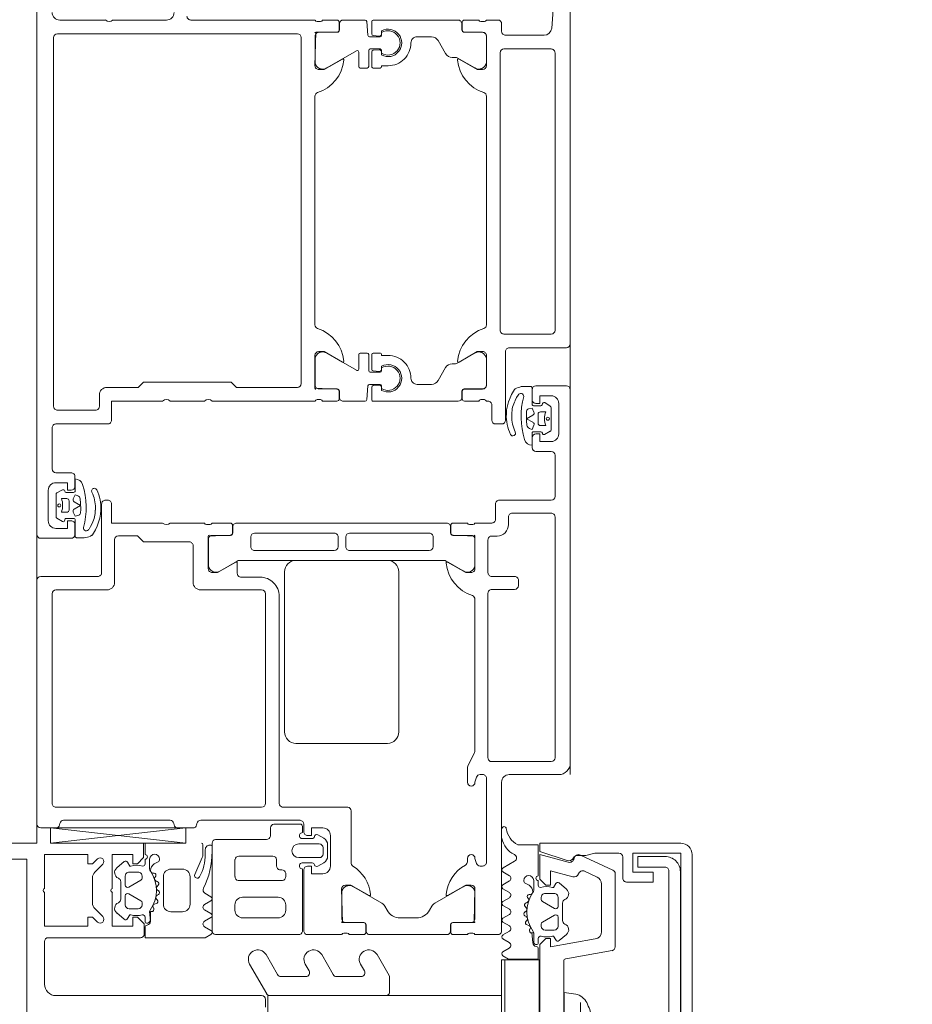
# Model space of a CAD drawing. Header units: centimetres. Extents: x -1434 to 23895, y -8842 to 3590.
# Tile 14 of 75: x -428 to -416, y 1428 to 1441. Entities that reach past the tile are written whole.
import ezdxf

# ---------------------------------------------------------------- set-up
doc = ezdxf.new("R2010")
doc.units = ezdxf.units.CM
for name, color, linetype, lineweight in [('A-DETL-GENF', 92, 'Continuous', 13), ('A-DOOR', 31, 'Continuous', 13), ('A-GLAZ-CWMG', 51, 'Continuous', 9), ('G-ANNO-TEXT', 231, 'Continuous', 13)]:
    doc.layers.add(name, color=color, linetype=linetype, lineweight=lineweight)

# ---------------------------------------------------------------- blocks, each defined once
blk = doc.blocks.new('Rectangular Mullion - SI_CovCap-20mm_Mull-85mm-2281818-parter wysoki __0_00_ - stan projektowany Klatka schodowa')
at = {"layer": 'A-DETL-GENF', "lineweight": 9}
for p, q in [((-1.26, 5.95), (-1.26, 4.74)), ((-0.5, 3.15), (-0.5, 5.85)), ((-2.224, 5.235), (-2.118, 5.341)), ((-2.047, 5.37), (-1.713, 5.37)), ((-1.642, 5.341), (-1.536, 5.235)), ((-2.176, 5.051), (-2.258, 4.954)), ((-1.502, 4.954), (-1.584, 5.051)), ((-1.95, 4.94), (-2.07, 4.94)), ((-1.765, 5), (-1.995, 5)), ((-1.69, 4.94), (-1.81, 4.94)), ((-2.12, 4.89), (-2.12, 4.77)), ((-2.016, 4.735), (-1.924, 4.895)), ((-1.836, 4.895), (-1.744, 4.735)), ((-1.64, 4.77), (-1.64, 4.89)), ((-2.35, 4.68), (-2.5, 4.68)), ((-2.23, 4.68), (-2.29, 4.68)), ((-2.07, 4.72), (-2.042, 4.72)), ((-1.718, 4.72), (-1.69, 4.72)), ((-1.464, 4.68), (-1.529, 4.68)), ((-2.29, 4.62), (-2.162, 4.62)), ((-2.227, 4.559), (-2.255, 4.51)), ((-2.107, 4.562), (-2.108, 4.577)), ((-2.048, 4.551), (-2.066, 4.54)), ((-1.997, 4.52), (-2.002, 4.533)), ((-1.933, 4.522), (-1.948, 4.508)), ((-1.816, 4.523), (-1.826, 4.506)), ((-1.756, 4.521), (-1.767, 4.531)), ((-1.702, 4.556), (-1.707, 4.536)), ((-1.646, 4.568), (-1.659, 4.575)), ((-1.7, 4.44), (-2.06, 4.44)), ((-1.877, 4.504), (-1.885, 4.517)), ((-2.16, 4.34), (-2.16, 4.19)), ((-1.6, 4.19), (-1.6, 4.34)), ((-2.31, 3.929), (-2.089, 4.027)), ((-2.06, 4.09), (-1.7, 4.09)), ((-2.48, 3.92), (-2.351, 3.92)), ((-2.355, 3.89), (-2.416, 3.89)), ((-1.843, 3.895), (-1.796, 3.815)), ((-1.744, 3.815), (-1.696, 3.899)), ((-1.625, 3.899), (-1.576, 3.815)), ((-1.524, 3.815), (-1.475, 3.899)), ((-1.404, 3.899), (-1.355, 3.815)), ((-2.476, 3.83), (-2.476, 3.82)), ((-0.913, 3.308), (-0.525, 3.084)), ((-0.775, 2.94), (-1.038, 3.092)), ((-0.5, 3.041), (-0.5, 1.52)), ((-0.35, 3.1), (-0.45, 3.1)), ((-0.75, 2.571), (-0.75, 2.897)), ((-0.913, 2.578), (-0.825, 2.528)), ((-0.775, 2.21), (-1.038, 2.362)), ((-0.75, 1.845), (-0.75, 2.167)), ((-0.913, 1.852), (-0.825, 1.802)), ((-0.762, 1.477), (-1.038, 1.636)), ((-0.55, 1.47), (-0.737, 1.47)), ((-2.175, -0.018), (-2.263, -0.17)), ((-2.073, -0.102), (-2.124, -0.017)), ((-1.955, -0.017), (-2.005, -0.102)), ((-1.853, -0.102), (-1.903, -0.017)), ((-1.736, -0.017), (-1.785, -0.102)), ((-1.634, -0.103), (-1.684, -0.017)), ((-1.516, -0.017), (-1.565, -0.102)), ((-1.414, -0.103), (-1.464, -0.017)), ((-1.296, -0.017), (-1.345, -0.103)), ((-1.196, -0.098), (-1.244, -0.017)), ((-1.075, -0.016), (-1.123, -0.099)), ((-1.975, -0.31), (-1.947, -0.359)), ((-1.828, -0.377), (-1.827, -0.362)), ((-1.786, -0.34), (-1.768, -0.351)), ((-1.722, -0.333), (-1.717, -0.32)), ((-1.668, -0.308), (-1.653, -0.322)), ((-1.605, -0.317), (-1.597, -0.304)), ((-1.546, -0.306), (-1.536, -0.323)), ((-1.487, -0.331), (-1.476, -0.321)), ((-1.427, -0.336), (-1.422, -0.356)), ((-1.379, -0.375), (-1.366, -0.368)), ((-1.882, -0.42), (-2.01, -0.42)), ((-2.01, -0.48), (-1.95, -0.48)), ((-1.249, -0.48), (-1.184, -0.48)), ((-1.84, -0.69), (-1.84, -0.57)), ((-1.79, -0.52), (-1.762, -0.52)), ((-1.736, -0.535), (-1.644, -0.695)), ((-1.556, -0.695), (-1.464, -0.535)), ((-1.438, -0.52), (-1.41, -0.52)), ((-1.36, -0.57), (-1.36, -0.69)), ((-1.978, -0.754), (-1.896, -0.851)), ((-1.67, -0.74), (-1.79, -0.74)), ((-1.41, -0.74), (-1.53, -0.74)), ((-1.304, -0.851), (-1.222, -0.754)), ((-1.715, -0.8), (-1.485, -0.8)), ((-1.09, -1.449), (-0.982, -0.84)), ((-0.953, -0.815), (-0.025, -0.815)), ((-2.344, -1.034), (-2.145, -1.461)), ((-2.055, -1.252), (-2.131, -1.089)), ((0.408, -1.036), (-0.408, -1.036)), ((-1.342, -1.31), (-1.964, -1.31)), ((-2.1, -1.49), (-1.139, -1.49)), ((-2.32, -1.59), (-2.04, -1.59)), ((2.135, -2.195), (-2.135, -2.195)), ((-2.125, -2.345), (2.125, -2.345)), ((2.35, -2.5), (-2.35, -2.5))]:
    blk.add_line(p, q, dxfattribs=at)
at = {"layer": 'A-DETL-GENF', "lineweight": 9, "flags": 128}
for points in [[(-2.5, 6.1), (-2.5, 6.379), (-2.5, 6.7)], [(2.29, 6.7), (2.29, 6.379), (2.29, 6.23), (1.12, 6.23), (-1.12, 6.23), (-2.29, 6.23), (-2.29, 6.379), (-2.29, 6.7)], [(-1.905, 6), (-2.35, 6), (-2.35, 5.43), (-2.23, 5.43), (-2.23, 5.37), (-2.295, 5.305)], [(-1.465, 5.305), (-1.53, 5.37), (-1.53, 5.43), (-1.41, 5.43), (-1.41, 6), (-1.855, 6)], [(-0.65, 6), (-1.12, 6), (-1.21, 6)], [(-1.905, 5.11), (-2.35, 5.11), (-2.35, 4.84), (-2.23, 4.84), (-2.23, 4.78), (-2.31, 4.7), (-2.5, 4.7)], [(-1.31, 4.69), (-1.44, 4.69), (-1.53, 4.78), (-1.53, 4.84), (-1.41, 4.84), (-1.41, 5.11), (-1.855, 5.11)], [(-2.25, 4.909), (-2.2, 4.88), (-2.2, 4.867)], [(-1.56, 4.867), (-1.56, 4.88), (-1.51, 4.909)], [(-1.303, 3.815), (-1.26, 3.89), (-1.26, 4.68), (-1.395, 4.68)], [(-1.605, 4.62), (-1.475, 4.61), (-1.602, 4.61), (-1.602, 4.594)], [(-0.2, 0.113), (-0.2, 0), (-0.5, 0), (-0.5, 3.07), (-0.175, 3.07), (-0.175, 3.88)], [(-1.115, -0.48), (-0.98, -0.48), (-0.98, -0.09), (-1.023, -0.016)], [(-2.48, -0.211), (-2.48, -0.48), (-2.07, -0.48)], [(-2.5, -2.35), (-2.5, -0.5), (-2.39, -0.5), (-2.273, -0.858)], [(-2.058, -0.934), (-2.136, -0.64), (-1.95, -0.64), (-1.95, -0.58), (-2.03, -0.5), (-2.35, -0.5), (-2.25, -0.874)], [(-1.203, -0.42), (-1.325, -0.42), (-1.322, -0.394), (-1.195, -0.41)], [(1.244, -1.227), (1.14, -0.64), (1.25, -0.64), (1.25, -0.58), (1.17, -0.5), (-1.17, -0.5), (-1.25, -0.58), (-1.25, -0.64), (-1.14, -0.64), (-1.244, -1.227)], [(-1.92, -0.667), (-1.92, -0.68), (-1.97, -0.709)], [(-1.23, -0.709), (-1.28, -0.68), (-1.28, -0.667)], [(0.52, -0.974), (0.54, -0.821), (-0.54, -0.821), (-0.52, -0.974)], [(-2.34, -1.001), (-2.34, -1.106), (-2.37, -1.224), (-2.37, -1.539)], [(-1.99, -1.64), (-1.99, -1.99), (-2.12, -1.99), (-2.12, -1.72), (-2.37, -1.72), (-2.37, -2.35), (2.37, -2.35), (2.37, -1.72), (2.12, -1.72), (2.12, -1.99), (1.99, -1.99), (1.99, -1.64)], [(-2.185, -2.145), (-2.185, -1.785), (-2.325, -1.785), (-2.325, -2.145)]]:
    blk.add_lwpolyline(points, dxfattribs=at)
for points in [[(0.97, 0), (-0.97, 0), (-0.97, -0.04), (0.97, -0.04)], [(0.97, -0.04), (-0.97, -0.04), (-0.97, -0.49), (0.97, -0.49)]]:
    blk.add_lwpolyline(points, close=True, dxfattribs=at)
at = {"layer": 'A-DETL-GENF', "lineweight": 9}
for centre, radius, start, end in [((-1.88, 5.994), 0.0256, 12.6804, 167.3196), ((-1.21, 5.95), 0.05, 90, 180), ((-0.65, 5.85), 0.15, 360, 90), ((-2.259, 5.27), 0.05, 135, 315), ((-2.047, 5.27), 0.1, 90, 135), ((-1.713, 5.27), 0.1, 45, 90), ((-1.501, 5.27), 0.05, 225, 45), ((-2.115, 5), 0.08, 22.6134, 140.0011), ((-1.88, 5.104), 0.0256, 12.6804, 167.3196), ((-1.645, 5), 0.08, 40.0008, 157.375), ((-2.235, 4.935), 0.03, 140.0081, 239.9928), ((-2.07, 4.89), 0.05, 89.9877, 180.0079), ((-1.995, 5.05), 0.05, 202.6202, 269.9974), ((-1.95, 4.91), 0.03, 329.9953, 90.0042), ((-1.81, 4.91), 0.03, 89.9965, 209.9951), ((-1.765, 5.05), 0.05, 269.9966, 337.3769), ((-1.69, 4.89), 0.05, 0.007, 89.9886), ((-1.525, 4.935), 0.03, 299.9961, 40.0091), ((-1.896, 4.789), 0.314, 165.4957, 194.4999), ((-1.864, 4.789), 0.314, 346.8002, 14.4808), ((-2.32, 4.68), 0.03, 179.9978, 359.9978), ((-2.23, 4.71), 0.03, 270.903, 359.9793), ((-2.07, 4.77), 0.05, 179.9875, 270.008), ((-2.042, 4.75), 0.03, 269.9857, 330.0042), ((-1.718, 4.75), 0.03, 209.9928, 270.0084), ((-1.69, 4.77), 0.05, 270.0068, 359.9887), ((-1.529, 4.71), 0.03, 166.8002, 269.9978), ((-1.483, 4.653), 0.033, 269.9978, 54.9077), ((-1.475, 4.66), 0.05, 269.9889, 352.8241), ((-1.395, 4.65), 0.03, 90.0008, 172.8093), ((-1.31, 4.74), 0.05, 270, 0), ((-2.29, 4.555), 0.065, 89.9978, 269.9978), ((-2.141, 4.509), 0.1, 90.8249, 149.9955), ((-2.162, 4.57), 0.05, 54.9199, 89.9978), ((-2.142, 4.575), 0.0339, 3.0003, 90.8195), ((-1.88, 4.971), 0.44, 234.9199, 305.839), ((-2.08, 4.564), 0.0272, 183.0125, 299.9868), ((-2.032, 4.523), 0.0316, 18.0011, 119.9907), ((-1.911, 4.499), 0.0316, 32.9873, 135.0068), ((-1.788, 4.507), 0.0316, 48.0004, 149.9952), ((-1.736, 4.543), 0.03, 227.9949, 345.0023), ((-1.673, 4.548), 0.03, 63.0009, 164.9963), ((-1.632, 4.594), 0.03, 243.0068, 359.9866), ((-1.605, 4.59), 0.03, 89.9978, 125.839), ((-2.29, 4.53), 0.04, 269.9978, 330.004), ((-2.06, 4.34), 0.1, 89.9978, 179.9978), ((-1.969, 4.529), 0.03, 197.9969, 314.9972), ((-1.852, 4.521), 0.03, 212.9992, 329.9975), ((-1.7, 4.34), 0.1, 359.9978, 89.9978), ((-2.06, 4.19), 0.1, 179.9978, 269.9978), ((-1.7, 4.19), 0.1, 269.9978, 359.9978), ((-2.075, 3.995), 0.035, 298.0726, 113.9962), ((-2.48, 3.94), 0.02, 180.0061, 269.9938), ((-2.416, 3.83), 0.06, 89.9876, 180.0101), ((-2.389, 4.87), 1.07, 270.0066, 296.658), ((-2.355, 4.52), 0.63, 269.9981, 298.0699), ((-2.351, 4.02), 0.1, 270.0023, 293.9916), ((-1.886, 3.868), 0.051, 31.8047, 116.6592), ((-1.66, 3.879), 0.041, 29.9963, 149.9993), ((-1.44, 3.879), 0.041, 30.003, 149.9925), ((-2.456, 3.82), 0.02, 179.9598, 270.0205), ((-1.77, 3.83), 0.03, 209.9942, 330.0014), ((-1.55, 3.83), 0.03, 209.9942, 330.0014), ((-1.329, 3.83), 0.03, 209.9942, 330.0014), ((-0.975, 3.2), 0.125, 60, 240), ((-0.45, 3.15), 0.05, 180, 270), ((-0.55, 3.041), 0.05, 0, 60), ((-0.8, 2.897), 0.05, 360, 60), ((-0.975, 2.47), 0.125, 60, 240), ((-0.8, 2.571), 0.05, 240, 360), ((-0.8, 2.167), 0.05, 0, 60), ((-0.975, 1.744), 0.125, 60, 240), ((-0.8, 1.845), 0.05, 240, 0), ((-0.737, 1.52), 0.05, 240, 270), ((-0.55, 1.52), 0.05, 270, 360), ((-2.687, -0.031), 0.03, 89.9022, 261.6433), ((-2.733, -0.343), 0.286, 27.5921, 81.6433), ((-2.614, -0.291), 0.291, 25.3637, 80.4545), ((-2.149, -0.033), 0.03, 30.7154, 150.1649), ((-2.039, -0.078), 0.0417, 215.132, 324.868), ((-1.929, -0.032), 0.03, 30.5887, 149.5346), ((-1.819, -0.078), 0.0415, 215.012, 324.988), ((-1.71, -0.032), 0.03, 30.1448, 149.5346), ((-1.6, -0.077), 0.043, 217.8436, 323.8234), ((-1.49, -0.032), 0.03, 30.3449, 149.5346), ((-1.38, -0.079), 0.0419, 215.4665, 324.6999), ((-1.27, -0.033), 0.03, 30.3446, 149.7685), ((-1.159, -0.08), 0.0416, 206.9541, 331.568), ((-1.049, -0.031), 0.03, 29.7965, 150.132), ((-2.306, -0.145), 0.05, 205.3637, 330.1649), ((-2.01, -0.355), 0.065, 90, 270), ((-2.01, -0.33), 0.04, 29.9937, 90), ((-1.861, -0.309), 0.1, 210.0023, 269.1728), ((-1.862, -0.375), 0.0339, 269.1783, 356.9975), ((-1.6, -0.771), 0.44, 54.1588, 125.0779), ((-1.8, -0.364), 0.0272, 60.011, 176.9853), ((-1.752, -0.323), 0.0316, 240.007, 341.9967), ((-1.689, -0.329), 0.03, 45.0005, 162.0009), ((-1.631, -0.299), 0.0316, 224.991, 327.0104), ((-1.572, -0.321), 0.03, 30.0003, 146.9985), ((-1.508, -0.307), 0.0316, 210.0026, 311.9974), ((-1.456, -0.343), 0.03, 14.9955, 132.0028), ((-1.393, -0.348), 0.03, 195.0015, 296.9968), ((-1.352, -0.394), 0.03, 0.0112, 116.991), ((-2.04, -0.48), 0.03, 0, 180), ((-1.95, -0.51), 0.03, 0.0185, 89.0948), ((-1.616, -0.589), 0.314, 165.4979, 194.5021), ((-1.882, -0.37), 0.05, 270, 305.0779), ((-1.325, -0.39), 0.03, 234.1588, 270), ((-1.249, -0.51), 0.03, 90, 193.1975), ((-1.203, -0.453), 0.033, 305.0901, 90), ((-1.195, -0.46), 0.05, 7.1737, 90.0088), ((-1.115, -0.45), 0.03, 187.1885, 269.997), ((-1.79, -0.57), 0.05, 89.9897, 180.0103), ((-1.762, -0.55), 0.03, 29.9936, 90.0121), ((-1.438, -0.55), 0.03, 89.9893, 150.005), ((-1.41, -0.57), 0.05, 0.009, 89.991), ((-1.584, -0.589), 0.314, 345.517, 13.1975), ((-1.955, -0.735), 0.03, 120.0049, 219.9897), ((-1.79, -0.69), 0.05, 179.9899, 270.0101), ((-1.67, -0.71), 0.03, 269.9936, 30.0024), ((-1.53, -0.71), 0.03, 150.0027, 270.0013), ((-1.41, -0.69), 0.05, 270.0092, 359.9908), ((-1.245, -0.735), 0.03, 319.9887, 60.0017), ((-2.34, -0.88), 0.07, 300.0064, 18), ((-2.308, -0.89), 0.06, 278.4417, 15), ((-1.835, -0.8), 0.08, 219.9967, 337.3844), ((-1.715, -0.85), 0.05, 90.0003, 157.3776), ((-1.485, -0.85), 0.05, 22.6209, 90.0012), ((-1.365, -0.8), 0.08, 202.6228, 319.9969), ((-0.953, -0.845), 0.03, 90, 170), ((-2.29, -1.009), 0.06, 98.4417, 205), ((-2.27, -1.001), 0.07, 120.0064, 180), ((-2.077, -1.064), 0.06, 108.8192, 205), ((-2.116, -0.95), 0.06, 288.8192, 15), ((-0.307, -0.921), 0.22, 193.9707, 242.728), ((0, -0.291), 0.921, 243.7078, 255.8284), ((-1.964, -1.21), 0.1, 205, 270), ((-1.342, -1.21), 0.1, 270, 350), ((-2.319, -1.539), 0.0512, 180.5709, 268.6482), ((-2.1, -1.44), 0.05, 205, 270), ((-1.139, -1.44), 0.05, 270, 350), ((-2.04, -1.64), 0.05, 0, 90.0001), ((-2.125, -2.145), 0.2, 179.9718, 270.0352), ((-2.135, -2.145), 0.0499, 179.8796, 270.0225), ((-2.35, -2.35), 0.15, 179.9938, 270.0062)]:
    blk.add_arc(centre, radius, start, end, dxfattribs=at)
blk = doc.blocks.new('Schueco_FWS_ADS-70-HD_inw_Family-01 - FWS SI insert unit-2308021-parter wysoki __0_00_ - stan projektowany Klatka schodowa')
at = {"layer": 'A-DETL-GENF', "lineweight": 9}
for p, q in [((-48.75, 6.1), (48.75, 6.1)), ((47.85, -0.9), (-47.85, -0.9))]:
    blk.add_line(p, q, dxfattribs=at)
at = {"layer": 'A-DOOR'}
for p, q in [((-45.3, 6.1), (-48.5, 6.1)), ((-48.55, 6.05), (-48.55, 5.851)), ((-45.25, 5.3), (-45.25, 6.05)), ((-44.75, 5.65), (-44.75, 6.05)), ((-44.12, 5.95), (-44.52, 5.95)), ((-48.55, 4.147), (-48.75, 5.922)), ((-48.277, 5.85), (-48.277, 3.15)), ((-45.477, 5.9), (-48.227, 5.9)), ((-45.426, 5.18), (-45.426, 5.85)), ((-44.484, 5.838), (-44.53, 5.766)), ((-44.171, 5.848), (-44.467, 5.848)), ((-44.114, 5.763), (-44.153, 5.837)), ((-43.89, 5.85), (-43.89, 5.65)), ((-43.3, 5.9), (-43.84, 5.9)), ((-43.25, 5.17), (-43.25, 5.85)), ((-43.07, 5.33), (-43.07, 5.83)), ((-43.02, 5.88), (-38.18, 5.88)), ((-38.13, 5.83), (-38.13, 2.68)), ((-48.51, 5.802), (-48.49, 5.798)), ((-48.45, 5.749), (-48.45, 4.352)), ((-44.489, 5.715), (-44.489, 5.619)), ((-44.409, 5.778), (-44.409, 5.708)), ((-44.229, 5.708), (-44.229, 5.778)), ((-44.148, 5.619), (-44.148, 5.714)), ((-37.95, 5.8), (-37.95, 5.2)), ((-44.509, 5.599), (-44.723, 5.599)), ((-44.57, 5.6), (-44.7, 5.6)), ((-44.379, 5.678), (-44.259, 5.678)), ((-43.971, 5.599), (-44.128, 5.599)), ((-43.94, 5.6), (-44.07, 5.6)), ((-44.046, 5.501), (-44.045, 5.501)), ((-44.145, 5.378), (-44.17, 5.367)), ((-44.3, 5.25), (-45.2, 5.25)), ((-44.25, 5.17), (-44.25, 5.2)), ((-42.87, 5.28), (-43.02, 5.28)), ((-44.767, 5.08), (-45.327, 5.08)), ((-37.95, 5.1), (-37.95, 4.4)), ((-48.49, 4.303), (-48.51, 4.299)), ((-44.55, 3.9), (-44.55, 4.35)), ((-42.95, 3.9), (-42.95, 4.35)), ((-48.55, 4.25), (-48.55, 4.052)), ((-45.327, 4.05), (-44.847, 4.05)), ((-37.95, 4.08), (-37.95, 2.45)), ((-48.51, 4.003), (-48.49, 3.999)), ((-48.45, 3.95), (-48.45, 2.644)), ((-45.426, 3.15), (-45.426, 3.95)), ((-49.95, 3.755), (-49.95, 2.668)), ((-48.75, 3.8), (-49.9, 3.8)), ((-48.7, 3.088), (-48.7, 3.755)), ((-45.109, 3.849), (-44.761, 3.849)), ((-44.711, 3.799), (-44.711, 3.559)), ((-44.57, 3.827), (-44.57, 3.873)), ((-44.55, 3.562), (-44.55, 3.8)), ((-42.95, 2.45), (-42.95, 3.8)), ((-45.048, 3.47), (-45.18, 3.699)), ((-49.56, 3.5), (-49.63, 3.5)), ((-48.965, 3.5), (-49.186, 3.5)), ((-44.681, 3.529), (-44.6, 3.529)), ((-44.678, 3.532), (-44.58, 3.532)), ((-49.73, 3.4), (-49.73, 2.934)), ((-49.46, 2.934), (-49.46, 3.4)), ((-49.24, 3.459), (-49.24, 2.875)), ((-48.92, 3.004), (-48.92, 3.45)), ((-45.26, 3.17), (-45.26, 3.42)), ((-45.21, 3.47), (-45.074, 3.47)), ((-45.041, 0.756), (-45.041, 3.445)), ((-44.55, 3.479), (-44.55, 0.721)), ((-44.911, 2.197), (-44.911, 3.242)), ((-44.861, 3.292), (-44.731, 3.292)), ((-44.681, 3.242), (-44.681, 2.197)), ((-48.55, 3.034), (-48.659, 3.034)), ((-48.5, 2.644), (-48.5, 2.989)), ((-48.227, 3.1), (-45.477, 3.1)), ((-49.1, 2.884), (-49.1, 2.914)), ((-49.046, 2.954), (-48.965, 2.954)), ((-48.277, 2.017), (-48.277, 2.88)), ((-48.228, 2.92), (-45.51, 2.92)), ((-47.29, 2.85), (-45.19, 2.85)), ((-49.63, 2.834), (-49.56, 2.834)), ((-49.186, 2.834), (-49.145, 2.834)), ((-49.909, 2.614), (-49.089, 2.614)), ((-49.1, 2.597), (-49.9, 2.597)), ((-49.01, 2.61), (-49.01, 2.486)), ((-48.94, 2.664), (-48.94, 2.394)), ((-48.76, 2.394), (-48.76, 2.664)), ((-48.69, 2.488), (-48.69, 2.61)), ((-48.611, 2.614), (-48.53, 2.614)), ((-48.5, 2.597), (-48.6, 2.597)), ((-47.44, 1.5), (-47.44, 2.7)), ((-45.04, 2.7), (-45.04, 1.5)), ((-38.18, 2.63), (-42.72, 2.63)), ((-49.95, 2.547), (-49.95, 2.1)), ((-49.052, 2.413), (-49.007, 2.334)), ((-48.89, 2.344), (-48.81, 2.344)), ((-48.685, 2.334), (-48.64, 2.413)), ((-42.95, 2.162), (-42.95, 2.35)), ((-42.93, 2.377), (-42.93, 2.423)), ((-42.789, 2.159), (-42.789, 2.399)), ((-42.739, 2.449), (-42.391, 2.449)), ((-38.95, 2.45), (-41.95, 2.45)), ((-38.161, 2.449), (-38.509, 2.449)), ((-38.111, 2.159), (-38.111, 2.399)), ((-37.97, 2.423), (-37.97, 2.377)), ((-37.95, 2.35), (-37.95, 2.162)), ((-48.65, 2.247), (-49.05, 2.247)), ((-48.92, 2.284), (-48.772, 2.284)), ((-42.321, 2.296), (-42.546, 1.905)), ((-38.578, 2.296), (-38.354, 1.905)), ((-49.93, 2.073), (-49.93, 2.027)), ((-49.741, 2.099), (-49.391, 2.099)), ((-44.731, 2.147), (-44.861, 2.147)), ((-42.95, 1.791), (-42.95, 2.079)), ((-42.822, 2.132), (-42.92, 2.132)), ((-42.9, 2.129), (-42.819, 2.129)), ((-38, 2.129), (-38.081, 2.129)), ((-37.98, 2.132), (-38.078, 2.132)), ((-37.95, 1.791), (-37.95, 2.079)), ((-49.95, 2), (-49.95, 1.812)), ((-49.791, 1.809), (-49.791, 2.049)), ((-49.321, 1.946), (-49.538, 1.571)), ((-49.007, 1.977), (-48.325, 1.977)), ((-44.911, 1.995), (-44.911, 0.95)), ((-44.731, 2.045), (-44.861, 2.045)), ((-44.681, 0.95), (-44.681, 1.995)), ((-42.529, 1.875), (-42.34, 1.875)), ((-42.32, 1.855), (-42.32, 1.765)), ((-38.58, 1.855), (-38.58, 1.765)), ((-38.371, 1.875), (-38.56, 1.875)), ((-49.95, 0.721), (-49.95, 1.729)), ((-49.92, 1.782), (-49.822, 1.782)), ((-49.9, 1.779), (-49.821, 1.779)), ((-42.95, 1.686), (-42.95, 0.571)), ((-42.75, 1.755), (-42.93, 1.771)), ((-42.767, 1.706), (-42.93, 1.706)), ((-42.74, 1.609), (-42.747, 1.688)), ((-42.73, 1.595), (-42.73, 1.735)), ((-42.57, 1.725), (-42.57, 1.595)), ((-42.553, 1.688), (-42.56, 1.609)), ((-42.34, 1.745), (-42.55, 1.745)), ((-42.34, 1.706), (-42.533, 1.706)), ((-42.32, 1.596), (-42.32, 1.686)), ((-38.58, 1.596), (-38.58, 1.686)), ((-38.56, 1.745), (-38.35, 1.745)), ((-38.56, 1.706), (-38.367, 1.706)), ((-38.347, 1.688), (-38.34, 1.609)), ((-38.33, 1.725), (-38.33, 1.595)), ((-38.17, 1.595), (-38.17, 1.735)), ((-38.16, 1.609), (-38.153, 1.688)), ((-38.15, 1.755), (-37.97, 1.771)), ((-38.133, 1.706), (-37.97, 1.706)), ((-37.95, 1.686), (-37.95, 0.571)), ((-42.809, 1.576), (-42.77, 1.576)), ((-42.785, 1.575), (-42.75, 1.575)), ((-42.55, 1.575), (-42.514, 1.575)), ((-42.53, 1.576), (-42.491, 1.576)), ((-38.37, 1.576), (-38.409, 1.576)), ((-38.35, 1.575), (-38.385, 1.575)), ((-38.114, 1.575), (-38.15, 1.575)), ((-38.091, 1.576), (-38.13, 1.576)), ((-49.576, 1.534), (-49.628, 1.504)), ((-49.73, 1.33), (-49.73, 1.12)), ((-45.19, 1.35), (-47.29, 1.35)), ((-42.73, 0.92), (-42.73, 1.111)), ((-38.17, 0.92), (-38.17, 1.111)), ((-49.629, 0.946), (-49.575, 0.915)), ((-49.537, 0.878), (-49.321, 0.504)), ((-44.861, 0.9), (-44.731, 0.9)), ((-42.68, 0.833), (-42.51, 0.735)), ((-38.22, 0.833), (-38.39, 0.735)), ((-49.92, 0.668), (-49.822, 0.668)), ((-49.821, 0.671), (-49.9, 0.671)), ((-45.178, 0.504), (-45.047, 0.731)), ((-44.601, 0.671), (-44.681, 0.671)), ((-44.678, 0.668), (-44.58, 0.668)), ((-42.46, 0.607), (-42.46, 0.649)), ((-38.44, 0.607), (-38.44, 0.649)), ((-49.95, 0.45), (-49.95, 0.638)), ((-49.791, 0.401), (-49.791, 0.641)), ((-44.711, 0.641), (-44.711, 0.401)), ((-44.55, 0.638), (-44.55, 0.45)), ((-42.92, 0.518), (-42.822, 0.518)), ((-42.9, 0.521), (-42.819, 0.521)), ((-42.321, 0.354), (-42.453, 0.582)), ((-38.578, 0.354), (-38.447, 0.582)), ((-38, 0.521), (-38.081, 0.521)), ((-38.078, 0.518), (-37.98, 0.518)), ((-49.93, 0.377), (-49.93, 0.423)), ((-48.993, 0.45), (-48.95, 0.45)), ((-47.95, 0.45), (-47.762, 0.45)), ((-47.739, 0.445), (-47.561, 0.355)), ((-44.57, 0.423), (-44.57, 0.377)), ((-42.95, 0.3), (-42.95, 0.488)), ((-42.792, 0.488), (-42.792, 0.25)), ((-42.789, 0.491), (-42.789, 0.251)), ((-38.111, 0.491), (-38.111, 0.251)), ((-38.108, 0.25), (-38.108, 0.488)), ((-37.95, 0.488), (-37.95, 0.3)), ((-49.95, 0.05), (-49.95, 0.35)), ((-49.391, 0.351), (-49.741, 0.351)), ((-49.05, 0.283), (-49.05, 0.25)), ((-48.95, 0.35), (-49.016, 0.33)), ((-47.884, 0.33), (-47.95, 0.35)), ((-47.85, 0.25), (-47.85, 0.283)), ((-47.538, 0.35), (-45.55, 0.35)), ((-44.761, 0.351), (-45.108, 0.351)), ((-44.55, 0.35), (-44.55, 0.13)), ((-42.93, 0.227), (-42.93, 0.273)), ((-37.97, 0.273), (-37.97, 0.227)), ((-49, 0.2), (-47.9, 0.2)), ((-47.68, 0.13), (-47.68, -0.65)), ((-45.47, 0.18), (-47.63, 0.18)), ((-45.42, -0.17), (-45.42, 0.13)), ((-45.25, 0.13), (-45.25, -0.17)), ((-44.77, 0.18), (-45.2, 0.18)), ((-44.72, 0.06), (-44.72, 0.13)), ((-43.2, 0.13), (-43, 0.13)), ((-42.95, 0.18), (-42.95, 0.2)), ((-42.742, 0.2), (-42.35, 0.2)), ((-42.739, 0.201), (-42.391, 0.201)), ((-41.95, 0.2), (-38.95, 0.2)), ((-38.55, 0.2), (-38.158, 0.2)), ((-38.161, 0.201), (-38.509, 0.201)), ((-37.95, 0.2), (-37.95, 0.05)), ((-44.5, 0.08), (-44.3, 0.08)), ((-44.25, 0.03), (-44.25, -0.65)), ((-43.25, 0), (-43.25, 0.08)), ((-38.38, 0.02), (-42.02, 0.02)), ((-38, 0), (-38.1, 0)), ((-47.95, 0), (-49.9, 0)), ((-47.85, -0.75), (-47.85, -0.1)), ((-44.47, -0.09), (-44.57, -0.09)), ((-42.3, -0.05), (-43.2, -0.05)), ((-42.25, -0.85), (-42.25, -0.1)), ((-42.07, -0.03), (-42.07, -0.65)), ((-38.33, -0.65), (-38.33, -0.03)), ((-38.15, -0.05), (-38.15, -0.557)), ((-45.3, -0.22), (-45.37, -0.22)), ((-44.42, -0.65), (-44.42, -0.14)), ((-43.355, -0.178), (-43.33, -0.167)), ((-43.454, -0.301), (-43.455, -0.301)), ((-43.61, -0.65), (-43.61, -0.45)), ((-43.56, -0.4), (-43.43, -0.4)), ((-43.529, -0.399), (-43.372, -0.399)), ((-43.352, -0.419), (-43.352, -0.514)), ((-43.271, -0.508), (-43.271, -0.578)), ((-43.121, -0.478), (-43.241, -0.478)), ((-43.091, -0.578), (-43.091, -0.508)), ((-43.011, -0.515), (-43.011, -0.419)), ((-42.991, -0.399), (-42.776, -0.399)), ((-42.93, -0.4), (-42.8, -0.4)), ((-42.75, -0.45), (-42.75, -0.85)), ((-43.386, -0.563), (-43.346, -0.637)), ((-43.016, -0.638), (-42.969, -0.566)), ((-47.63, -0.7), (-44.47, -0.7)), ((-44.2, -0.7), (-43.66, -0.7)), ((-43.38, -0.75), (-42.98, -0.75)), ((-43.328, -0.648), (-43.033, -0.648)), ((-42.02, -0.7), (-38.38, -0.7)), ((-42.8, -0.9), (-47.7, -0.9)), ((-35, -0.9), (-42.2, -0.9))]:
    blk.add_line(p, q, dxfattribs=at)
at = {"layer": 'A-DOOR', "flags": 128}
for points in [[(-44.7, 6.1), (-37.45, 6.1), (-37.45, 5.76), (-37.56, 5.65), (-37.62, 5.65), (-37.62, 5.8)], [(-48.75, 4.147), (-48.75, 5.922), (-48.55, 5.922), (-48.55, 4.147), (-48.75, 4.147), (-48.55, 5.922)], [(-44.62, 5.85), (-44.62, 5.7), (-44.52, 5.7), (-44.52, 5.65)], [(-44.12, 5.65), (-44.12, 5.7), (-44.02, 5.7), (-44.02, 5.85)], [(-44.743, 5.578), (-44.743, 5.478), (-44.74, 5.457)], [(-44.406, 5.624), (-44.459, 5.599), (-44.447, 5.55)], [(-44.271, 5.611), (-44.319, 5.526), (-44.367, 5.611)], [(-44.191, 5.564), (-44.188, 5.572), (-44.178, 5.599), (-44.233, 5.624)], [(-44.42, 5.528), (-44.366, 5.524), (-44.29, 5.526), (-44.233, 5.532)], [(-44.711, 5.378), (-44.704, 5.369), (-44.638, 5.331), (-44.591, 5.31), (-44.539, 5.291), (-44.487, 5.275), (-44.434, 5.266), (-44.379, 5.262)], [(-44.556, 5.376), (-44.597, 5.397), (-44.629, 5.416)], [(-42.77, 2.68), (-42.77, 3.48), (-42.7, 3.55), (-42.7, 4.7), (-42.77, 4.77), (-42.77, 5.18)], [(-44.55, 4.45), (-44.55, 5.12), (-44.3, 5.12)], [(-42.95, 4.45), (-42.95, 5.12), (-43.2, 5.12)], [(-44.796, 4.1), (-44.796, 4.7), (-44.716, 4.78), (-44.716, 5.03)], [(-45.062, 3.491), (-45.2, 3.73), (-45.2, 3.8)], [(-45.15, 3.85), (-44.72, 3.85), (-44.708, 3.562)], [(-49.15, 2.347), (-49.15, 2.497), (-49.05, 2.497), (-49.05, 2.547)], [(-48.65, 2.547), (-48.65, 2.497), (-48.55, 2.497), (-48.55, 2.347)], [(-42.35, 2.45), (-42.78, 2.45), (-42.792, 2.162)], [(-42.438, 2.091), (-42.3, 2.33), (-42.3, 2.4)], [(-38.6, 2.4), (-38.6, 2.33), (-38.462, 2.091)], [(-38.108, 2.162), (-38.108, 2.438), (-38.55, 2.45)], [(-49.792, 1.812), (-49.792, 2.088), (-49.35, 2.1)], [(-49.3, 2.05), (-49.3, 1.98), (-49.438, 1.741)], [(-42.35, 1.491), (-42.35, 1.576), (-42.34, 1.576)], [(-38.55, 1.491), (-38.55, 1.576), (-38.56, 1.576)], [(-49.3, 0.4), (-49.3, 0.47), (-49.438, 0.709)], [(-45.061, 0.71), (-45.2, 0.47), (-45.2, 0.4)], [(-49.792, 0.638), (-49.792, 0.362), (-49.35, 0.35)], [(-45.15, 0.35), (-44.72, 0.35), (-44.708, 0.638)], [(-42.3, 0.25), (-42.3, 0.32), (-42.438, 0.559)], [(-38.462, 0.559), (-38.6, 0.32), (-38.6, 0.25)], [(-42.789, -0.178), (-42.796, -0.169), (-42.862, -0.131), (-42.909, -0.11), (-42.961, -0.091), (-43.013, -0.075), (-43.066, -0.065), (-43.121, -0.062)], [(-42.944, -0.176), (-42.903, -0.196), (-42.871, -0.216)], [(-42.757, -0.378), (-42.757, -0.278), (-42.76, -0.257)], [(-43.308, -0.363), (-43.312, -0.372), (-43.322, -0.399), (-43.267, -0.424)], [(-43.08, -0.328), (-43.134, -0.324), (-43.21, -0.326), (-43.267, -0.332)], [(-43.228, -0.411), (-43.181, -0.326), (-43.133, -0.411)], [(-43.094, -0.424), (-43.041, -0.399), (-43.053, -0.35)], [(-43.38, -0.45), (-43.38, -0.5), (-43.48, -0.5), (-43.48, -0.65)], [(-42.88, -0.65), (-42.88, -0.5), (-42.98, -0.5), (-42.98, -0.45)], [(-38.057, -0.657), (-37.45, -0.7), (-35.86, -0.7)]]:
    blk.add_lwpolyline(points, dxfattribs=at)
for points in [[(-44.329, 5.823), (-44.336, 5.816), (-44.339, 5.806), (-44.336, 5.796), (-44.329, 5.789), (-44.319, 5.786), (-44.309, 5.789), (-44.302, 5.796), (-44.299, 5.806), (-44.302, 5.816), (-44.309, 5.823), (-44.319, 5.826)], [(-43.171, -0.623), (-43.163, -0.616), (-43.161, -0.606), (-43.163, -0.596), (-43.171, -0.589), (-43.181, -0.586), (-43.191, -0.589), (-43.198, -0.596), (-43.2, -0.606), (-43.198, -0.616), (-43.191, -0.623), (-43.181, -0.626)]]:
    blk.add_lwpolyline(points, close=True, dxfattribs=at)
at = {"layer": 'A-DOOR'}
for centre, radius, start, end in [((-48.5, 6.05), 0.05, 90.0034, 179.9966), ((-45.3, 6.05), 0.05, 0.0003, 89.9997), ((-44.7, 6.05), 0.05, 90.0033, 179.9967), ((-44.52, 5.85), 0.1, 90.0028, 179.9972), ((-44.12, 5.85), 0.1, 0.0006, 89.9994), ((-48.5, 5.851), 0.05, 180, 258.7505), ((-48.227, 5.85), 0.05, 89.9942, 180.0058), ((-45.477, 5.85), 0.05, 0.0006, 89.9994), ((-44.467, 5.829), 0.0194, 89.3559, 150.2801), ((-44.171, 5.829), 0.0195, 25.7729, 91.3605), ((-43.84, 5.85), 0.05, 90.0011, 179.9989), ((-43.3, 5.85), 0.05, 359.9993, 90.0003), ((-43.02, 5.83), 0.05, 90.0002, 180.0007), ((-38.18, 5.83), 0.05, 0.0004, 89.9996), ((-37.85, 5.8), 0.1, 90.001, 179.9994), ((-48.5, 5.749), 0.05, 360, 78.7505), ((-44.513, 5.755), 0.0204, 149.54, 281.4298), ((-44.509, 5.715), 0.0199, 359.7384, 89.9724), ((-44.319, 6.024), 0.262, 249.9155, 290.0845), ((-44.379, 5.708), 0.03, 180.0006, 270.0002), ((-44.259, 5.708), 0.03, 270.0002, 0.0011), ((-44.128, 5.714), 0.0203, 90.7563, 179.5315), ((-44.132, 5.754), 0.0202, 280.671, 26.1989), ((-44.7, 5.65), 0.05, 180.0015, 269.9985), ((-44.723, 5.579), 0.0198, 90.1002, 181.0494), ((-44.57, 5.65), 0.05, 269.9997, 0.0021), ((-44.509, 5.618), 0.0198, 269.9314, 0.6442), ((-44.393, 5.596), 0.03, 29.2633, 115.2539), ((-44.245, 5.596), 0.03, 65.3847, 150.7367), ((-44.238, 5.582), 0.05, 275.8441, 338.8235), ((-44.128, 5.618), 0.0198, 179.4155, 270.2997), ((-44.07, 5.65), 0.05, 180, 270), ((-44.072, 5.598), 0.101, 285.2654, 0.3883), ((-43.94, 5.65), 0.05, 269.9997, 0.0003), ((-44.511, 5.496), 0.232, 189.6838, 210.5094), ((-44.613, 5.451), 0.0381, 84.0481, 245.7166), ((-44.347, 6.454), 1, 254.8052, 287.5325), ((-44.418, 5.558), 0.03, 193.8461, 266.4935), ((-45.2, 5.3), 0.05, 179.9993, 270.0007), ((-44.379, 5.713), 0.38, 242.3164, 270.0234), ((-44.356, 5.845), 0.513, 267.4113, 291.2554), ((-44.351, 5.813), 0.552, 267.0632, 295.426), ((-44.129, 5.347), 0.0351, 295.7331, 115.7331), ((-43.02, 5.33), 0.05, 179.9996, 270.0011), ((-45.327, 5.18), 0.1, 179.9991, 270.0004), ((-44.3, 5.2), 0.05, 359.9965, 90.007), ((-44.3, 5.17), 0.05, 269.9965, 0.0087), ((-43.2, 5.17), 0.05, 179.9987, 270.0004), ((-42.87, 5.18), 0.1, 359.9999, 90.0001), ((-37.897, 5.15), 0.0725, 136.3959, 223.6041), ((-44.767, 5.03), 0.05, 0.0035, 89.9956), ((-44.497, 4.4), 0.0725, 136.3948, 223.6052), ((-43.002, 4.4), 0.0725, 316.3958, 43.6041), ((-37.85, 4.4), 0.1, 180.0006, 269.9994), ((-48.5, 4.25), 0.05, 101.2495, 180), ((-48.5, 4.352), 0.05, 281.2495, 360), ((-48.5, 4.052), 0.05, 180, 258.7505), ((-45.327, 3.95), 0.1, 90, 180), ((-44.847, 4.1), 0.05, 269.9939, 0.0009), ((-37.9, 4.08), 0.05, 89.9998, 180.0002), ((-48.5, 3.95), 0.05, 360, 78.7505), ((-44.542, 3.873), 0.0279, 106.4199, 181.1646), ((-43.002, 3.85), 0.0725, 316.3959, 43.6041), ((-49.9, 3.75), 0.05, 90.0028, 174.7063), ((-48.75, 3.75), 0.05, 5.2934, 90.0014), ((-45.15, 3.8), 0.05, 90, 180), ((-45.094, 3.75), 0.1, 98.2097, 211.0525), ((-44.761, 3.799), 0.05, 359.9997, 90), ((-44.72, 3.838), 0.012, 0, 90), ((-44.542, 3.827), 0.0279, 178.8371, 253.5754), ((-49.63, 3.4), 0.1, 89.9998, 180.0002), ((-49.56, 3.4), 0.1, 0.0002, 90.0002), ((-49.191, 3.45), 0.05, 84.7051, 169.4131), ((-48.97, 3.45), 0.05, 359.9999, 84.7054), ((-45.074, 3.484), 0.0138, 270, 30), ((-44.68, 3.56), 0.0311, 182.0507, 267.9493), ((-44.678, 3.562), 0.03, 180, 270), ((-44.6, 3.479), 0.05, 359.9997, 90.0003), ((-44.58, 3.562), 0.03, 270, 360), ((-45.21, 3.42), 0.05, 90, 180), ((-45.108, 3.438), 0.0682, 5.9052, 27.989), ((-44.861, 3.242), 0.05, 90, 180), ((-44.731, 3.242), 0.05, 360, 90), ((-48.227, 3.15), 0.05, 180, 270), ((-45.51, 3.17), 0.25, 270, 0), ((-45.477, 3.15), 0.05, 270.0035, 359.9965), ((-48.97, 3.004), 0.05, 275.2946, 0.0001), ((-48.65, 3.083), 0.05, 174.7074, 259.4113), ((-48.55, 2.984), 0.05, 5.2951, 89.9997), ((-49.63, 2.934), 0.1, 179.9997, 270.0003), ((-49.56, 2.934), 0.1, 269.9996, 0), ((-49.191, 2.884), 0.05, 190.5873, 275.2939), ((-49.15, 2.884), 0.05, 275.2938, 359.9995), ((-49.051, 2.904), 0.05, 84.7063, 169.4124), ((-48.228, 2.87), 0.05, 90, 168.4444), ((-47.29, 2.7), 0.15, 89.9985, 180.0015), ((-45.19, 2.7), 0.15, 359.9971, 90.0029), ((-48.85, 2.664), 0.09, 0, 180), ((-49.9, 2.663), 0.05, 174.7038, 259.4139), ((-49.9, 2.547), 0.05, 89.9946, 180.0054), ((-49.1, 2.547), 0.05, 0, 90), ((-49.049, 2.614), 0.0397, 353.4883, 180.4578), ((-48.651, 2.614), 0.0397, 359.5422, 186.5117), ((-48.6, 2.547), 0.05, 90, 180), ((-48.53, 2.644), 0.03, 270, 0), ((-48.5, 2.647), 0.05, 270, 356.7462), ((-42.72, 2.68), 0.05, 180.0018, 269.9982), ((-38.18, 2.68), 0.05, 270.0004, 359.9996), ((-49.026, 2.428), 0.03, 105.0005, 209.9994), ((-49.041, 2.487), 0.0311, 283.0138, 358.4783), ((-48.66, 2.488), 0.03, 180, 264.5886), ((-48.666, 2.428), 0.03, 329.9999, 84.5886), ((-49.05, 2.347), 0.1, 180, 270), ((-48.92, 2.384), 0.1, 209.9997, 270.0003), ((-48.89, 2.394), 0.05, 180.0233, 269.9767), ((-48.81, 2.394), 0.05, 270.0221, 359.9777), ((-48.772, 2.384), 0.1, 269.9996, 330.0004), ((-48.65, 2.347), 0.1, 270, 360), ((-42.958, 2.423), 0.0279, 358.8354, 73.5801), ((-42.958, 2.377), 0.0279, 286.4246, 1.1629), ((-42.78, 2.438), 0.012, 90, 180), ((-42.739, 2.399), 0.05, 89.9997, 180.0003), ((-42.474, 2.568), 0.5, 275.6226, 342.2516), ((-42.405, 2.35), 0.1, 327.273, 81.8184), ((-42.35, 2.4), 0.05, 0, 90), ((-41.95, 2.4), 0.05, 90, 162.2516), ((-38.95, 2.4), 0.05, 17.7484, 90), ((-38.426, 2.568), 0.5, 197.7484, 264.3774), ((-38.55, 2.4), 0.05, 90, 180), ((-38.494, 2.35), 0.1, 98.1816, 212.727), ((-38.161, 2.399), 0.05, 359.9997, 90.0003), ((-38.12, 2.438), 0.012, 0, 90), ((-37.942, 2.423), 0.0279, 106.4199, 181.1646), ((-37.942, 2.377), 0.0279, 178.8371, 253.5754), ((-44.861, 2.197), 0.05, 180, 270), ((-44.731, 2.197), 0.05, 270, 0), ((-49.958, 2.073), 0.0279, 358.8354, 73.5801), ((-49.78, 2.088), 0.012, 90, 180), ((-49.741, 2.049), 0.05, 89.9997, 180.0003), ((-49.406, 2), 0.1, 327.273, 81.8184), ((-49.35, 2.05), 0.05, 0, 90), ((-42.92, 2.162), 0.03, 180, 270), ((-42.9, 2.079), 0.05, 90, 180), ((-42.822, 2.162), 0.03, 270, 360), ((-42.819, 2.159), 0.03, 270, 0.0079), ((-42.426, 2.084), 0.0138, 150, 275.6226), ((-38.474, 2.084), 0.0138, 264.3774, 30), ((-38.081, 2.159), 0.03, 179.9921, 270), ((-38.078, 2.162), 0.03, 180, 270), ((-38, 2.079), 0.05, 0, 90), ((-37.98, 2.162), 0.03, 270, 0), ((-49.958, 2.027), 0.0279, 286.4246, 1.1629), ((-49.474, 2.218), 0.5, 275.6226, 328.129), ((-49.007, 1.927), 0.05, 90, 148.129), ((-48.325, 2.027), 0.05, 270, 348.4444), ((-44.861, 1.995), 0.05, 90, 180), ((-44.731, 1.995), 0.05, 0, 90), ((-49.92, 1.812), 0.03, 180, 270), ((-49.822, 1.812), 0.03, 270, 0), ((-49.821, 1.809), 0.03, 270, 360), ((-42.529, 1.895), 0.02, 150.1202, 270), ((-42.34, 1.855), 0.02, 0.1172, 89.8806), ((-38.56, 1.855), 0.02, 90.1194, 179.8828), ((-38.371, 1.895), 0.02, 270, 29.8798), ((-49.9, 1.729), 0.05, 90, 180), ((-49.426, 1.734), 0.0138, 150, 275.6226), ((-42.93, 1.791), 0.02, 180.112, 269.8836), ((-42.93, 1.686), 0.02, 90, 180), ((-42.767, 1.686), 0.02, 5.0002, 90), ((-42.75, 1.735), 0.02, 0.1112, 89.8844), ((-42.55, 1.725), 0.02, 90.1044, 179.8912), ((-42.533, 1.686), 0.02, 90, 174.9998), ((-42.34, 1.765), 0.02, 270.1134, 359.8888), ((-42.34, 1.686), 0.02, 360, 90), ((-38.56, 1.765), 0.02, 180.1112, 269.8866), ((-38.56, 1.686), 0.02, 90, 180), ((-38.367, 1.686), 0.02, 5.0002, 90), ((-38.35, 1.725), 0.02, 0.1088, 89.8956), ((-38.15, 1.735), 0.02, 90.1156, 179.8888), ((-38.133, 1.686), 0.02, 90, 174.9998), ((-37.97, 1.791), 0.02, 270.1164, 359.888), ((-37.97, 1.686), 0.02, 360, 90), ((-49.625, 1.621), 0.1, 299.3064, 330), ((-42.65, 1.491), 0.18, 151.9104, 28.0896), ((-42.65, 1.492), 0.159, 148.4844, 31.5156), ((-42.77, 1.606), 0.03, 270, 5.0002), ((-42.75, 1.595), 0.02, 270.1142, 359.888), ((-42.55, 1.595), 0.02, 180.1112, 269.8866), ((-42.53, 1.606), 0.03, 174.9998, 270), ((-42.34, 1.596), 0.02, 270, 0), ((-38.56, 1.596), 0.02, 180, 270), ((-38.25, 1.491), 0.18, 151.9104, 28.0896), ((-38.25, 1.492), 0.159, 148.4844, 31.5156), ((-38.37, 1.606), 0.03, 270, 5.0002), ((-38.35, 1.595), 0.02, 270.1134, 359.8888), ((-38.15, 1.595), 0.02, 180.112, 269.8858), ((-38.13, 1.606), 0.03, 174.9998, 270), ((-49.53, 1.33), 0.2, 119.3064, 180), ((-47.29, 1.5), 0.15, 180.0019, 269.9981), ((-45.19, 1.5), 0.15, 270.0004, 359.9996), ((-42.65, 1.491), 0.3, 269.9989, 0.0011), ((-38.25, 1.491), 0.3, 179.9989, 270.0011), ((-42.65, 1.111), 0.0799, 89.9375, 180.0636), ((-38.25, 1.111), 0.0799, 359.9364, 90.0625), ((-49.53, 1.12), 0.2, 180, 240.4316), ((-49.624, 0.828), 0.1, 30, 60.4316), ((-44.861, 0.95), 0.05, 180, 270), ((-44.731, 0.95), 0.05, 270, 0), ((-42.63, 0.92), 0.1, 180.0248, 239.9768), ((-38.27, 0.92), 0.1, 300.0232, 359.9752), ((-49.9, 0.721), 0.05, 180, 270), ((-49.92, 0.638), 0.03, 90, 180), ((-49.822, 0.638), 0.03, 360, 90), ((-49.821, 0.641), 0.03, 0, 90), ((-49.426, 0.716), 0.0138, 84.3774, 210), ((-49.474, 0.232), 0.5, 29.1136, 84.3774), ((-45.026, 0.232), 0.5, 95.6317, 162.2549), ((-45.074, 0.716), 0.0139, 335.9423, 95.6317), ((-45.091, 0.756), 0.05, 330, 360), ((-44.681, 0.641), 0.03, 90, 180), ((-44.678, 0.638), 0.03, 90, 180), ((-44.6, 0.721), 0.05, 269.0112, 359.9918), ((-44.58, 0.638), 0.03, 0, 90), ((-42.56, 0.649), 0.1, 0.0349, 59.965), ((-38.34, 0.649), 0.1, 120.035, 179.9651), ((-42.9, 0.571), 0.05, 180, 270), ((-42.92, 0.488), 0.03, 90, 180), ((-42.822, 0.488), 0.03, 360, 90), ((-42.819, 0.491), 0.03, 0, 90), ((-42.41, 0.607), 0.05, 180, 210), ((-42.426, 0.566), 0.0138, 84.3774, 210), ((-42.474, 0.082), 0.5, 17.7484, 84.3774), ((-38.426, 0.082), 0.5, 95.6226, 162.2516), ((-38.474, 0.566), 0.0138, 330, 95.6226), ((-38.49, 0.607), 0.05, 330, 360), ((-38.081, 0.491), 0.03, 90, 180), ((-38.078, 0.488), 0.03, 90, 180), ((-38, 0.571), 0.05, 270, 0), ((-37.98, 0.488), 0.03, 0, 90), ((-49.958, 0.423), 0.0279, 358.8371, 73.5754), ((-49.741, 0.401), 0.05, 179.9997, 270.0003), ((-49.406, 0.45), 0.1, 278.1816, 32.727), ((-49.35, 0.4), 0.05, 270, 360), ((-48.993, 0.5), 0.05, 209.1274, 270), ((-48.95, 0.4), 0.05, 270, 90), ((-47.95, 0.4), 0.05, 90, 270), ((-47.762, 0.4), 0.05, 63.5083, 90), ((-45.15, 0.4), 0.05, 179.9988, 270.0012), ((-45.094, 0.45), 0.0999, 147.2184, 261.8726), ((-44.761, 0.401), 0.05, 269.9997, 0.0003), ((-44.542, 0.423), 0.0279, 106.4246, 181.1629), ((-49.958, 0.377), 0.0279, 286.4199, 1.1646), ((-49.78, 0.362), 0.012, 180, 270), ((-49, 0.283), 0.05, 108.316, 180), ((-47.9, 0.283), 0.05, 360, 71.684), ((-47.538, 0.4), 0.05, 243.4309, 270), ((-45.55, 0.4), 0.05, 270.4175, 342.2549), ((-44.72, 0.362), 0.012, 270, 360), ((-44.542, 0.377), 0.0279, 178.8354, 253.5801), ((-42.958, 0.273), 0.0279, 358.8371, 73.5754), ((-42.405, 0.3), 0.1, 278.1816, 32.727), ((-38.494, 0.3), 0.1, 147.273, 261.8184), ((-37.942, 0.273), 0.0279, 106.4246, 181.1629), ((-49, 0.25), 0.05, 179.9983, 270.0009), ((-47.9, 0.25), 0.05, 269.9957, 0.0009), ((-47.63, 0.13), 0.05, 90, 180), ((-45.47, 0.13), 0.05, 359.9996, 90.0004), ((-45.2, 0.13), 0.05, 89.9983, 180), ((-44.77, 0.13), 0.05, 359.9965, 90.0026), ((-44.5, 0.13), 0.05, 180.0009, 270.0017), ((-43.2, 0.08), 0.05, 90.0033, 179.9967), ((-43, 0.18), 0.05, 270, 0), ((-42.958, 0.227), 0.0279, 286.4199, 1.1646), ((-42.742, 0.25), 0.05, 180, 270), ((-42.739, 0.251), 0.05, 179.9997, 270.0003), ((-42.35, 0.25), 0.05, 270, 0), ((-41.95, 0.25), 0.05, 197.7484, 270), ((-38.95, 0.25), 0.05, 270, 342.2516), ((-38.55, 0.25), 0.05, 180, 270), ((-38.161, 0.251), 0.05, 269.9997, 0.0003), ((-38.158, 0.25), 0.05, 270, 360), ((-37.942, 0.227), 0.0279, 178.8354, 253.5801), ((-49.9, 0.05), 0.05, 179.9974, 270.0026), ((-44.57, 0.06), 0.15, 179.9997, 270.0015), ((-44.3, 0.03), 0.05, 359.9983, 90), ((-43.2, 0), 0.05, 180.0015, 269.9985), ((-42.02, -0.03), 0.05, 90, 180), ((-38.38, -0.03), 0.05, 360, 90), ((-38.1, -0.05), 0.05, 90, 180), ((-38, 0.05), 0.05, 270, 360), ((-47.95, -0.1), 0.1, 0.0029, 89.9975), ((-44.47, -0.14), 0.05, 359.9965, 90.0017), ((-43.371, -0.147), 0.0351, 115.7331, 295.7331), ((-43.149, -0.613), 0.552, 87.0632, 115.426), ((-42.3, -0.1), 0.05, 359.9997, 90.0003), ((-45.37, -0.17), 0.05, 180.0017, 269.9939), ((-45.3, -0.17), 0.05, 269.9965, 0.0079), ((-43.153, -1.254), 1, 74.8052, 107.5325), ((-43.144, -0.645), 0.513, 87.4113, 111.2554), ((-43.121, -0.513), 0.38, 62.3164, 90.0234), ((-42.887, -0.251), 0.0381, 264.0481, 65.7166), ((-42.989, -0.296), 0.232, 9.6838, 30.5094), ((-43.428, -0.398), 0.101, 105.2654, 180.3883), ((-43.262, -0.382), 0.05, 95.8441, 158.8235), ((-43.082, -0.358), 0.03, 13.8461, 86.4935), ((-42.776, -0.379), 0.0198, 270.1002, 1.0494), ((-43.56, -0.45), 0.05, 90.0009, 179.9991), ((-43.43, -0.45), 0.05, 0.0035, 89.9965), ((-43.371, -0.418), 0.0198, 359.4155, 90.2997), ((-43.372, -0.514), 0.0203, 270.7563, 359.5315), ((-43.241, -0.508), 0.03, 90.0002, 180.0011), ((-43.255, -0.396), 0.03, 245.3847, 330.7367), ((-43.107, -0.396), 0.03, 209.2633, 295.2539), ((-43.121, -0.508), 0.03, 0.0006, 90.0002), ((-42.991, -0.418), 0.0198, 89.9314, 180.6442), ((-42.991, -0.515), 0.0199, 179.7384, 269.9724), ((-42.93, -0.45), 0.05, 89.9983, 180.0079), ((-42.8, -0.45), 0.05, 0.0035, 89.9965), ((-43.368, -0.554), 0.0202, 100.671, 206.1989), ((-43.329, -0.629), 0.0195, 205.7729, 271.3605), ((-43.181, -0.824), 0.262, 69.9155, 110.0845), ((-43.033, -0.629), 0.0194, 269.3559, 330.2801), ((-42.987, -0.555), 0.0204, 329.54, 101.4298), ((-38.05, -0.557), 0.1, 180, 265.9144), ((-47.7, -0.75), 0.15, 179.9984, 270.0005), ((-47.63, -0.65), 0.05, 180.0028, 269.9972), ((-44.47, -0.65), 0.05, 269.9983, 360), ((-44.2, -0.65), 0.05, 180.0009, 269.9991), ((-43.66, -0.65), 0.05, 270.0035, 359.9965), ((-43.38, -0.65), 0.1, 179.9996, 270), ((-42.98, -0.65), 0.1, 270.0018, 359.9982), ((-42.02, -0.65), 0.05, 180, 270), ((-38.38, -0.65), 0.05, 270, 0), ((-42.8, -0.85), 0.05, 270.0018, 359.9982), ((-42.2, -0.85), 0.05, 180.0015, 269.9985)]:
    blk.add_arc(centre, radius, start, end, dxfattribs=at)

msp = doc.modelspace()

# ---------------------------------------------------------------- linework, layer by layer
at = {"layer": 'G-ANNO-TEXT', "color": 50}
msp.add_arc((-725.575, 1297.26), 359.975, 308.73161, 29.38471, dxfattribs=at)

# ---------------------------------------------------------------- block references
at = {"layer": 'A-DOOR', "rotation": 90.0000000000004}
msp.add_blockref('Schueco_FWS_ADS-70-HD_inw_Family-01 - FWS SI insert unit-2308021-parter wysoki __0_00_ - stan projektowany Klatka schodowa', (-421.873, 1479.076), dxfattribs=at)
at = {"layer": 'A-GLAZ-CWMG', "extrusion": (0, 0, -1), "rotation": 269.9999999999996}
msp.add_blockref('Rectangular Mullion - SI_CovCap-20mm_Mull-85mm-2281818-parter wysoki __0_00_ - stan projektowany Klatka schodowa', (421.873, 1427.826), dxfattribs=at)

doc.saveas('drawing.dxf')
